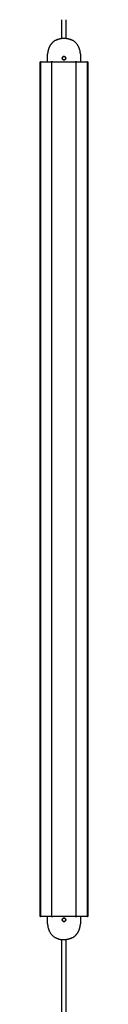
# Model space of a CAD drawing. Header units: millimetres. Extents: x -6420 to -5739, y 229 to 4320.
# Tile 3 of 9: x -6410 to -6376, y 920 to 1611. Entities that reach past the tile are written whole.
import ezdxf

# ---------------------------------------------------------------- set-up
doc = ezdxf.new("R2010")
doc.units = ezdxf.units.MM
doc.layers.add('Make2D$Visible$Curvas', color=7, linetype='Continuous')

msp = doc.modelspace()

# ---------------------------------------------------------------- linework, layer by layer
at = {"layer": 'Make2D$Visible$Curvas', "color": 7, "lineweight": -3}
for points, degree in [([(-6394.15, 1598.28), (-6394.15, 1611.33)], 1), ([(-6391.35, 1611.33), (-6391.35, 1598.29)], 1), ([(-6404.22, 1581.84), (-6404.22, 1587.09)], 1), ([(-6393.6, 1585.23), (-6393.72, 1585.11), (-6393.81, 1584.97), (-6393.87, 1584.82)], 3), ([(-6393.83, 1583.78), (-6393.83, 1583.78), (-6393.83, 1583.78), (-6393.83, 1583.78)], 3), ([(-6393.2, 1585.5), (-6393.35, 1585.43), (-6393.49, 1585.34), (-6393.6, 1585.23)], 3), ([(-6392.72, 1585.59), (-6392.88, 1585.59), (-6393.04, 1585.56), (-6393.19, 1585.5)], 3), ([(-6393.19, 1583.19), (-6393.07, 1583.13), (-6392.93, 1583.1), (-6392.8, 1583.09)], 3), ([(-6392.8, 1583.09), (-6392.77, 1583.09), (-6392.74, 1583.09), (-6392.72, 1583.09)], 3), ([(-6392.64, 1585.59), (-6392.67, 1585.59), (-6392.69, 1585.59), (-6392.72, 1585.59)], 3), ([(-6392.72, 1583.09), (-6392.58, 1583.09), (-6392.45, 1583.11), (-6392.32, 1583.16)], 3), ([(-6392.24, 1583.19), (-6392.09, 1583.25), (-6391.95, 1583.34), (-6391.84, 1583.45)], 3), ([(-6391.83, 1585.23), (-6391.95, 1585.34), (-6392.09, 1585.43), (-6392.23, 1585.5)], 3), ([(-6391.56, 1584.82), (-6391.63, 1584.97), (-6391.72, 1585.11), (-6391.83, 1585.23)], 3), ([(-6391.47, 1584.35), (-6391.47, 1584.51), (-6391.5, 1584.67), (-6391.56, 1584.82)], 3), ([(-6381.22, 1587.09), (-6381.22, 1581.84)], 1), ([(-6409.54, 981.84), (-6409.54, 1581.84)], 1), ([(-6409.29, 1581.84), (-6409.29, 981.84)], 1), ([(-6409.29, 1581.84), (-6408.88, 1581.84)], 1), ([(-6401.38, 1581.84), (-6401.38, 981.84)], 1), ([(-6400.63, 1581.84), (-6400.22, 1581.84)], 1), ([(-6385.22, 1581.84), (-6384.81, 1581.84)], 1), ([(-6384.06, 981.84), (-6384.06, 1581.84)], 1), ([(-6376.56, 1581.84), (-6376.15, 1581.84)], 1), ([(-6376.15, 981.84), (-6376.15, 1581.84)], 1), ([(-6375.9, 1581.84), (-6375.9, 981.84)], 1), ([(-6408.88, 981.84), (-6409.29, 981.84)], 1), ([(-6404.22, 976.65), (-6404.22, 981.84)], 1), ([(-6400.22, 981.84), (-6400.63, 981.84)], 1), ([(-6384.81, 981.84), (-6385.22, 981.84)], 1), ([(-6381.22, 981.84), (-6381.22, 976.65)], 1), ([(-6376.15, 981.84), (-6376.56, 981.84)], 1), ([(-6393.91, 979.79), (-6393.95, 979.67), (-6393.97, 979.54), (-6393.97, 979.41)], 3), ([(-6393.97, 979.39), (-6393.97, 979.23), (-6393.93, 979.07), (-6393.87, 978.92)], 3), ([(-6393.87, 978.92), (-6393.81, 978.77), (-6393.72, 978.64), (-6393.6, 978.52)], 3), ([(-6393.6, 978.52), (-6393.48, 978.4), (-6393.35, 978.31), (-6393.2, 978.25)], 3), ([(-6393.6, 978.52), (-6393.49, 978.4), (-6393.35, 978.31), (-6393.2, 978.25)], 3), ([(-6392.72, 980.65), (-6392.88, 980.65), (-6393.05, 980.62), (-6393.2, 980.56)], 3), ([(-6393.2, 978.25), (-6393.05, 978.19), (-6392.88, 978.15), (-6392.72, 978.15)], 3), ([(-6392.72, 980.65), (-6392.85, 980.65), (-6392.99, 980.63), (-6393.11, 980.59)], 3), ([(-6392.72, 978.15), (-6392.56, 978.15), (-6392.39, 978.18), (-6392.25, 978.24)], 3), ([(-6392.25, 980.56), (-6392.37, 980.61), (-6392.5, 980.64), (-6392.64, 980.65)], 3), ([(-6399.16, 967.14), (-6399.16, 967.14), (-6399.16, 967.14), (-6399.16, 967.14)], 3), ([(-6394.15, 861.94), (-6394.15, 965.47)], 1), ([(-6392.75, 965.37), (-6392.75, 965.37), (-6392.75, 965.37), (-6392.75, 965.37)], 3), ([(-6391.35, 965.46), (-6391.35, 861.95)], 1)]:
    msp.add_open_spline(points, degree=degree, dxfattribs=at)
for points, knots in [([(-6397.3, 1597.4), (-6397.53, 1597.3), (-6397.75, 1597.2), (-6398.19, 1597), (-6398.38, 1596.92), (-6398.65, 1596.8), (-6398.73, 1596.77), (-6398.87, 1596.71), (-6398.93, 1596.68), (-6399.04, 1596.64), (-6399.08, 1596.63), (-6399.14, 1596.61), (-6399.15, 1596.61), (-6399.16, 1596.61)], [-3.006706, -3.006706, -3.006706, -3.006706, -2.255029, -2.255029, -1.503353, -1.503353, -1.127515, -1.127515, -0.751676, -0.751676, -0.375838, -0.375838, 0, 0, 0, 0]), ([(-6386.28, 1596.61), (-6386.28, 1596.61), (-6386.3, 1596.61), (-6386.35, 1596.63), (-6386.4, 1596.64), (-6386.55, 1596.7), (-6386.7, 1596.76), (-6386.96, 1596.88), (-6387.05, 1596.92), (-6387.25, 1597.01), (-6387.36, 1597.05), (-6387.57, 1597.15), (-6387.68, 1597.2), (-6387.91, 1597.3), (-6388.02, 1597.35), (-6388.14, 1597.4)], [-3.004559, -3.004559, -3.004559, -3.004559, -2.628989, -2.628989, -2.253419, -2.253419, -1.502279, -1.502279, -1.12671, -1.12671, -0.75114, -0.75114, -0.37557, -0.37557, 0, 0, 0, 0]), ([(-6403.75, 1590.09), (-6403.79, 1589.93), (-6403.84, 1589.77), (-6403.92, 1589.47), (-6403.95, 1589.33), (-6404.02, 1589.1), (-6404.04, 1589.01), (-6404.07, 1588.91), (-6404.07, 1588.88), (-6404.08, 1588.85), (-6404.08, 1588.84), (-6404.08, 1588.84)], [0, 0, 0, 0, 0.502131, 0.502131, 1.004263, 1.004263, 1.506394, 1.506394, 1.75746, 1.75746, 2.008525, 2.008525, 2.008525, 2.008525]), ([(-6403.4, 1591.34), (-6403.4, 1591.34), (-6403.41, 1591.31), (-6403.45, 1591.18), (-6403.48, 1591.08), (-6403.54, 1590.85), (-6403.58, 1590.71), (-6403.66, 1590.41), (-6403.71, 1590.25), (-6403.75, 1590.09)], [-2.013024, -2.013024, -2.013024, -2.013024, -1.509768, -1.509768, -1.006512, -1.006512, -0.503256, -0.503256, 0, 0, 0, 0]), ([(-6392.72, 1583.09), (-6392.88, 1583.09), (-6393.05, 1583.13), (-6393.35, 1583.25), (-6393.49, 1583.34), (-6393.72, 1583.57), (-6393.81, 1583.71), (-6393.93, 1584.01), (-6393.97, 1584.18), (-6393.97, 1584.51), (-6393.94, 1584.67), (-6393.81, 1584.97), (-6393.72, 1585.11), (-6393.51, 1585.32), (-6393.4, 1585.4), (-6393.28, 1585.46)], [-3.955144, -3.955144, -3.955144, -3.955144, -3.460751, -3.460751, -2.966358, -2.966358, -2.471965, -2.471965, -1.977572, -1.977572, -1.483179, -1.483179, -0.988786, -0.988786, -0.590822, -0.590822, -0.590822, -0.590822]), ([(-6393.87, 1584.82), (-6393.93, 1584.67), (-6393.97, 1584.51), (-6393.97, 1584.34), (-6393.97, 1584.34), (-6393.97, 1584.34)], [-2.4701923, -2.4701923, -2.4701923, -2.4701923, -1.9764767, -1.9764767, -1.9762349, -1.9762349, -1.9762349, -1.9762349]), ([(-6393.97, 1584.34), (-6393.97, 1584.26), (-6393.96, 1584.18), (-6393.93, 1584.05), (-6393.92, 1584), (-6393.91, 1583.96)], [-1.9762081, -1.9762081, -1.9762081, -1.9762081, -1.7294171, -1.7294171, -1.5833029, -1.5833029, -1.5833029, -1.5833029]), ([(-6393.87, 1583.86), (-6393.81, 1583.71), (-6393.72, 1583.57), (-6393.48, 1583.34), (-6393.35, 1583.25), (-6393.2, 1583.19), (-6393.2, 1583.19), (-6393.2, 1583.19)], [-1.4816611, -1.4816611, -1.4816611, -1.4816611, -0.9882384, -0.9882384, -0.4941192, -0.4941192, -0.4939076, -0.4939076, -0.4939076, -0.4939076]), ([(-6393.28, 1585.46), (-6393.26, 1585.47), (-6393.23, 1585.48), (-6393.05, 1585.56), (-6392.88, 1585.59), (-6392.72, 1585.59)], [3.3643219, 3.3643219, 3.3643219, 3.3643219, 3.4607513, 3.4607513, 3.9551444, 3.9551444, 3.9551444, 3.9551444]), ([(-6392.72, 1585.59), (-6392.88, 1585.59), (-6393.05, 1585.56), (-6393.2, 1585.5), (-6393.2, 1585.5), (-6393.2, 1585.5)], [-3.9529534, -3.9529534, -3.9529534, -3.9529534, -3.4588342, -3.4588342, -3.458437, -3.458437, -3.458437, -3.458437]), ([(-6392.72, 1585.59), (-6392.55, 1585.59), (-6392.39, 1585.56), (-6392.09, 1585.43), (-6391.95, 1585.34), (-6391.74, 1585.13), (-6391.66, 1585.03), (-6391.6, 1584.91)], [0, 0, 0, 0, 0.493806, 0.493806, 0.987612, 0.987612, 1.383901, 1.383901, 1.383901, 1.383901]), ([(-6391.6, 1584.91), (-6391.59, 1584.88), (-6391.58, 1584.85), (-6391.5, 1584.67), (-6391.47, 1584.51), (-6391.47, 1584.26), (-6391.48, 1584.18), (-6391.51, 1584.02), (-6391.53, 1583.94), (-6391.63, 1583.71), (-6391.72, 1583.58), (-6391.95, 1583.34), (-6392.09, 1583.25), (-6392.31, 1583.16), (-6392.39, 1583.13), (-6392.55, 1583.1), (-6392.64, 1583.09), (-6392.72, 1583.09)], [-2.566546, -2.566546, -2.566546, -2.566546, -2.469029, -2.469029, -1.975223, -1.975223, -1.728321, -1.728321, -1.481418, -1.481418, -0.987612, -0.987612, -0.493806, -0.493806, -0.246903, -0.246903, 0, 0, 0, 0]), ([(-6392.72, 1583.09), (-6392.55, 1583.09), (-6392.39, 1583.13), (-6392.24, 1583.19), (-6392.24, 1583.19), (-6392.24, 1583.19)], [-3.9553465, -3.9553465, -3.9553465, -3.9553465, -3.4609282, -3.4609282, -3.4609273, -3.4609273, -3.4609273, -3.4609273]), ([(-6392.32, 1585.53), (-6392.37, 1585.54), (-6392.42, 1585.56), (-6392.53, 1585.58), (-6392.58, 1585.59), (-6392.64, 1585.59)], [3.5459655, 3.5459655, 3.5459655, 3.5459655, 3.703544, 3.703544, 3.8731745, 3.8731745, 3.8731745, 3.8731745]), ([(-6391.83, 1585.23), (-6391.83, 1585.23), (-6391.83, 1585.23), (-6391.95, 1585.34), (-6392.09, 1585.43), (-6392.24, 1585.5)], [2.9628339, 2.9628339, 2.9628339, 2.9628339, 2.9628352, 2.9628352, 3.4555596, 3.4555596, 3.4555596, 3.4555596]), ([(-6392.24, 1583.19), (-6392.09, 1583.25), (-6391.95, 1583.34), (-6391.83, 1583.46), (-6391.83, 1583.46), (-6391.83, 1583.46)], [-3.4608209, -3.4608209, -3.4608209, -3.4608209, -2.9665099, -2.9665099, -2.9662875, -2.9662875, -2.9662875, -2.9662875]), ([(-6391.56, 1584.82), (-6391.63, 1584.97), (-6391.72, 1585.11), (-6391.83, 1585.23), (-6391.83, 1585.23), (-6391.83, 1585.23)], [-1.480536, -1.480536, -1.480536, -1.480536, -0.9888366, -0.9888366, -0.9885326, -0.9885326, -0.9885326, -0.9885326]), ([(-6391.82, 1583.47), (-6391.71, 1583.58), (-6391.62, 1583.72), (-6391.5, 1584.01), (-6391.47, 1584.17), (-6391.47, 1584.33)], [0.9997504, 0.9997504, 0.9997504, 0.9997504, 1.4814176, 1.4814176, 1.9658713, 1.9658713, 1.9658713, 1.9658713]), ([(-6391.82, 1583.47), (-6391.77, 1583.52), (-6391.72, 1583.58), (-6391.65, 1583.69), (-6391.62, 1583.74), (-6391.6, 1583.79)], [-2.9532902, -2.9532902, -2.9532902, -2.9532902, -2.7193007, -2.7193007, -2.555218, -2.555218, -2.555218, -2.555218]), ([(-6391.53, 1583.96), (-6391.49, 1584.08), (-6391.47, 1584.21), (-6391.47, 1584.34), (-6391.47, 1584.34), (-6391.47, 1584.34)], [-2.3709788, -2.3709788, -2.3709788, -2.3709788, -1.9776732, -1.9776732, -1.9765349, -1.9765349, -1.9765349, -1.9765349]), ([(-6391.47, 1584.35), (-6391.47, 1584.43), (-6391.48, 1584.51), (-6391.5, 1584.61), (-6391.5, 1584.64), (-6391.51, 1584.67)], [1.9854962, 1.9854962, 1.9854962, 1.9854962, 2.2221264, 2.2221264, 2.3064651, 2.3064651, 2.3064651, 2.3064651]), ([(-6392.72, 978.15), (-6392.88, 978.15), (-6393.05, 978.18), (-6393.35, 978.31), (-6393.49, 978.4), (-6393.72, 978.63), (-6393.81, 978.77), (-6393.93, 979.07), (-6393.97, 979.24), (-6393.97, 979.48), (-6393.96, 979.57), (-6393.93, 979.73), (-6393.9, 979.8), (-6393.81, 980.03), (-6393.72, 980.17), (-6393.51, 980.38), (-6393.4, 980.46), (-6393.29, 980.52)], [-3.950447, -3.950447, -3.950447, -3.950447, -3.456641, -3.456641, -2.962835, -2.962835, -2.469029, -2.469029, -1.975223, -1.975223, -1.728321, -1.728321, -1.481418, -1.481418, -0.987612, -0.987612, -0.59281, -0.59281, -0.59281, -0.59281]), ([(-6393.61, 980.28), (-6393.72, 980.16), (-6393.81, 980.03), (-6393.93, 979.73), (-6393.97, 979.57), (-6393.97, 979.41)], [0.9997473, 0.9997473, 0.9997473, 0.9997473, 1.4814176, 1.4814176, 1.9658651, 1.9658651, 1.9658651, 1.9658651]), ([(-6393.97, 979.39), (-6393.97, 979.31), (-6393.96, 979.23), (-6393.94, 979.13), (-6393.93, 979.1), (-6393.92, 979.08)], [1.985503, 1.985503, 1.985503, 1.985503, 2.2221264, 2.2221264, 2.3064651, 2.3064651, 2.3064651, 2.3064651]), ([(-6393.87, 978.92), (-6393.81, 978.77), (-6393.72, 978.63), (-6393.6, 978.52), (-6393.6, 978.52), (-6393.6, 978.52)], [-1.4805507, -1.4805507, -1.4805507, -1.4805507, -0.9888366, -0.9888366, -0.9885208, -0.9885208, -0.9885208, -0.9885208]), ([(-6393.61, 980.28), (-6393.66, 980.22), (-6393.71, 980.16), (-6393.79, 980.05), (-6393.81, 980.01), (-6393.84, 979.96)], [-2.9532936, -2.9532936, -2.9532936, -2.9532936, -2.7193007, -2.7193007, -2.5552229, -2.5552229, -2.5552229, -2.5552229]), ([(-6393.2, 980.56), (-6393.2, 980.56), (-6393.2, 980.56), (-6393.35, 980.49), (-6393.48, 980.4), (-6393.6, 980.29)], [0.4938057, 0.4938057, 0.4938057, 0.4938057, 0.4938059, 0.4938059, 0.9823811, 0.9823811, 0.9823811, 0.9823811]), ([(-6393.2, 980.56), (-6393.35, 980.49), (-6393.49, 980.4), (-6393.6, 980.29), (-6393.6, 980.29), (-6393.6, 980.29)], [-3.4603392, -3.4603392, -3.4603392, -3.4603392, -2.9665099, -2.9665099, -2.9662901, -2.9662901, -2.9662901, -2.9662901]), ([(-6393.29, 980.52), (-6393.26, 980.53), (-6393.23, 980.54), (-6393.12, 980.59), (-6393.04, 980.61), (-6392.88, 980.64), (-6392.8, 980.65), (-6392.72, 980.65)], [3.3576374, 3.3576374, 3.3576374, 3.3576374, 3.4566411, 3.4566411, 3.703544, 3.703544, 3.9504469, 3.9504469, 3.9504469, 3.9504469]), ([(-6393.11, 978.22), (-6393.06, 978.2), (-6393.01, 978.19), (-6392.91, 978.17), (-6392.85, 978.16), (-6392.79, 978.15)], [3.54597, 3.54597, 3.54597, 3.54597, 3.703544, 3.703544, 3.8731789, 3.8731789, 3.8731789, 3.8731789]), ([(-6392.72, 980.65), (-6392.55, 980.65), (-6392.39, 980.62), (-6392.09, 980.49), (-6391.95, 980.4), (-6391.72, 980.17), (-6391.63, 980.03), (-6391.5, 979.73), (-6391.47, 979.57), (-6391.47, 979.24), (-6391.5, 979.08), (-6391.63, 978.77), (-6391.72, 978.63), (-6391.95, 978.4), (-6392.09, 978.31), (-6392.39, 978.19), (-6392.55, 978.15), (-6392.72, 978.15)], [0, 0, 0, 0, 0.494393, 0.494393, 0.988786, 0.988786, 1.483179, 1.483179, 1.977572, 1.977572, 2.471965, 2.471965, 2.966358, 2.966358, 3.460751, 3.460751, 3.955144, 3.955144, 3.955144, 3.955144]), ([(-6392.24, 980.56), (-6392.31, 980.59), (-6392.39, 980.61), (-6392.55, 980.64), (-6392.64, 980.65), (-6392.72, 980.65)], [-0.4936782, -0.4936782, -0.4936782, -0.4936782, -0.2470596, -0.2470596, 0, 0, 0, 0]), ([(-6392.72, 978.15), (-6392.55, 978.15), (-6392.39, 978.18), (-6392.24, 978.25), (-6392.24, 978.25), (-6392.24, 978.25)], [-3.9529534, -3.9529534, -3.9529534, -3.9529534, -3.4588342, -3.4588342, -3.4587094, -3.4587094, -3.4587094, -3.4587094]), ([(-6391.56, 979.88), (-6391.63, 980.03), (-6391.72, 980.17), (-6391.95, 980.4), (-6392.09, 980.49), (-6392.24, 980.56), (-6392.24, 980.56), (-6392.24, 980.56)], [-1.4816267, -1.4816267, -1.4816267, -1.4816267, -0.9882384, -0.9882384, -0.4941192, -0.4941192, -0.4939294, -0.4939294, -0.4939294, -0.4939294]), ([(-6392.24, 978.25), (-6392.09, 978.31), (-6391.95, 978.4), (-6391.72, 978.63), (-6391.63, 978.77), (-6391.56, 978.92)], [-3.455569, -3.455569, -3.455569, -3.455569, -2.9647151, -2.9647151, -2.4734509, -2.4734509, -2.4734509, -2.4734509]), ([(-6391.56, 978.92), (-6391.5, 979.07), (-6391.47, 979.24), (-6391.47, 979.48), (-6391.48, 979.57), (-6391.5, 979.69), (-6391.51, 979.74), (-6391.53, 979.79)], [-2.4701846, -2.4701846, -2.4701846, -2.4701846, -1.9764767, -1.9764767, -1.7294171, -1.7294171, -1.5832955, -1.5832955, -1.5832955, -1.5832955]), ([(-6381.69, 973.65), (-6381.64, 973.81), (-6381.6, 973.97), (-6381.52, 974.27), (-6381.48, 974.41), (-6381.42, 974.64), (-6381.39, 974.74), (-6381.37, 974.84), (-6381.36, 974.86), (-6381.35, 974.89), (-6381.35, 974.9), (-6381.35, 974.9)], [0, 0, 0, 0, 0.502131, 0.502131, 1.004263, 1.004263, 1.506394, 1.506394, 1.75746, 1.75746, 2.008525, 2.008525, 2.008525, 2.008525]), ([(-6382.03, 972.4), (-6382.03, 972.4), (-6382.02, 972.44), (-6381.99, 972.56), (-6381.96, 972.66), (-6381.89, 972.89), (-6381.86, 973.03), (-6381.77, 973.33), (-6381.73, 973.49), (-6381.69, 973.65)], [-2.013024, -2.013024, -2.013024, -2.013024, -1.509768, -1.509768, -1.006512, -1.006512, -0.503256, -0.503256, 0, 0, 0, 0]), ([(-6399.16, 967.14), (-6399.15, 967.14), (-6399.14, 967.14), (-6399.08, 967.12), (-6399.04, 967.1), (-6398.88, 967.04), (-6398.74, 966.98), (-6398.48, 966.87), (-6398.38, 966.83), (-6398.18, 966.74), (-6398.08, 966.69), (-6397.86, 966.6), (-6397.75, 966.55), (-6397.53, 966.45), (-6397.41, 966.4), (-6397.3, 966.35)], [0.018964, 0.018964, 0.018964, 0.018964, 0.37557, 0.37557, 0.75114, 0.75114, 1.502279, 1.502279, 1.877849, 1.877849, 2.253419, 2.253419, 2.628989, 2.628989, 3.004559, 3.004559, 3.004559, 3.004559]), ([(-6388.14, 966.35), (-6387.91, 966.45), (-6387.68, 966.55), (-6387.25, 966.74), (-6387.05, 966.83), (-6386.79, 966.94), (-6386.71, 966.98), (-6386.56, 967.04), (-6386.5, 967.06), (-6386.4, 967.1), (-6386.36, 967.12), (-6386.3, 967.14), (-6386.28, 967.14), (-6386.28, 967.14)], [0, 0, 0, 0, 0.751676, 0.751676, 1.503353, 1.503353, 1.879191, 1.879191, 2.255029, 2.255029, 2.630868, 2.630868, 3.006706, 3.006706, 3.006706, 3.006706])]:
    msp.add_open_spline(points, degree=3, knots=knots, dxfattribs=at)
for points, weights in [([(-6397.3, 1597.4), (-6392.72, 1599.43), (-6388.14, 1597.4)], [1, 0.913792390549, 1]), ([(-6399.17, 1596.61), (-6402.1, 1594.63), (-6403.4, 1591.34)], [1, 0.955771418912, 1]), ([(-6399.16, 1596.61), (-6399.17, 1596.61), (-6399.17, 1596.61)], [1, 0.999792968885, 1]), ([(-6386.27, 1596.61), (-6386.27, 1596.61), (-6386.28, 1596.61)], [1, 0.999792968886, 1]), ([(-6381.22, 1587.09), (-6381.22, 1593.19), (-6386.27, 1596.61)], [1, 0.883368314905, 1]), ([(-6404.08, 1588.84), (-6404.22, 1587.97), (-6404.22, 1587.09)], [1, 0.997084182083, 1]), ([(-6404.22, 1587.09), (-6404.22, 1587.09), (-6404.22, 1587.09)], [0.999999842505, 0.999999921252, 1]), ([(-6409.29, 1581.84), (-6409.54, 1581.84), (-6409.54, 1581.84)], [1, 0.866025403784, 1]), ([(-6408.88, 1581.84), (-6401.38, 1581.84), (-6401.38, 1581.84)], [1, 0.866025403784, 1]), ([(-6400.22, 1581.84), (-6392.72, 1581.84), (-6385.22, 1581.84)], [1, 0.866025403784, 1]), ([(-6384.06, 1581.84), (-6384.06, 1581.84), (-6376.56, 1581.84)], [1, 0.866025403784, 1]), ([(-6375.9, 1581.84), (-6375.9, 1581.84), (-6376.15, 1581.84)], [1, 0.866025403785, 1]), ([(-6409.54, 981.84), (-6409.54, 981.84), (-6409.29, 981.84)], [1, 0.866025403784, 1]), ([(-6401.38, 981.84), (-6401.38, 981.84), (-6408.88, 981.84)], [1, 0.866025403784, 1]), ([(-6385.22, 981.84), (-6392.72, 981.84), (-6400.22, 981.84)], [1, 0.866025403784, 1]), ([(-6376.56, 981.84), (-6384.06, 981.84), (-6384.06, 981.84)], [1, 0.866025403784, 1]), ([(-6376.15, 981.84), (-6375.9, 981.84), (-6375.9, 981.84)], [1, 0.866025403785, 1]), ([(-6404.22, 976.65), (-6404.22, 976.65), (-6404.22, 976.65)], [0.999999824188, 0.999999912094, 1]), ([(-6404.22, 976.65), (-6404.22, 970.55), (-6399.17, 967.13)], [1, 0.883368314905, 1]), ([(-6381.35, 974.9), (-6381.22, 975.77), (-6381.22, 976.65)], [1, 0.997084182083, 1]), ([(-6381.22, 976.65), (-6381.22, 976.65), (-6381.22, 976.65)], [1, 0.999999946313, 0.999999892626]), ([(-6386.27, 967.13), (-6383.34, 969.11), (-6382.03, 972.4)], [1, 0.955771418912, 1]), ([(-6399.17, 967.13), (-6399.17, 967.13), (-6399.16, 967.14)], [1, 0.999792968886, 1]), ([(-6397.3, 966.35), (-6395.79, 965.67), (-6394.15, 965.47)], [1, 0.969811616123, 0.960766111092]), ([(-6388.14, 966.35), (-6391.02, 965.07), (-6394.15, 965.47)], [1, 0.943980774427, 0.960766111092]), ([(-6386.28, 967.14), (-6386.27, 967.13), (-6386.27, 967.13)], [1, 0.999792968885, 1])]:
    msp.add_rational_spline(points, weights, degree=2, dxfattribs=at)
for points, weights in [([(-6400.63, 1581.84), (-6400.88, 1581.84), (-6401.13, 1581.84), (-6401.38, 1581.84), (-6401.38, 1581.84)], [1, 0.866025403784, 1, 0.866025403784, 1]), ([(-6384.06, 1581.84), (-6384.06, 1581.84), (-6384.31, 1581.84), (-6384.56, 1581.84), (-6384.81, 1581.84)], [1, 0.866025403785, 1, 0.866025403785, 1]), ([(-6401.38, 981.84), (-6401.38, 981.84), (-6401.13, 981.84), (-6400.88, 981.84), (-6400.63, 981.84)], [1, 0.866025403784, 1, 0.866025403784, 1]), ([(-6384.81, 981.84), (-6384.56, 981.84), (-6384.31, 981.84), (-6384.06, 981.84), (-6384.06, 981.84)], [1, 0.866025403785, 1, 0.866025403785, 1])]:
    msp.add_rational_spline(points, weights, degree=2, knots=[0, 0, 0, 0.523599, 0.523599, 1.047198, 1.047198, 1.047198], dxfattribs=at)

doc.saveas('drawing.dxf')
